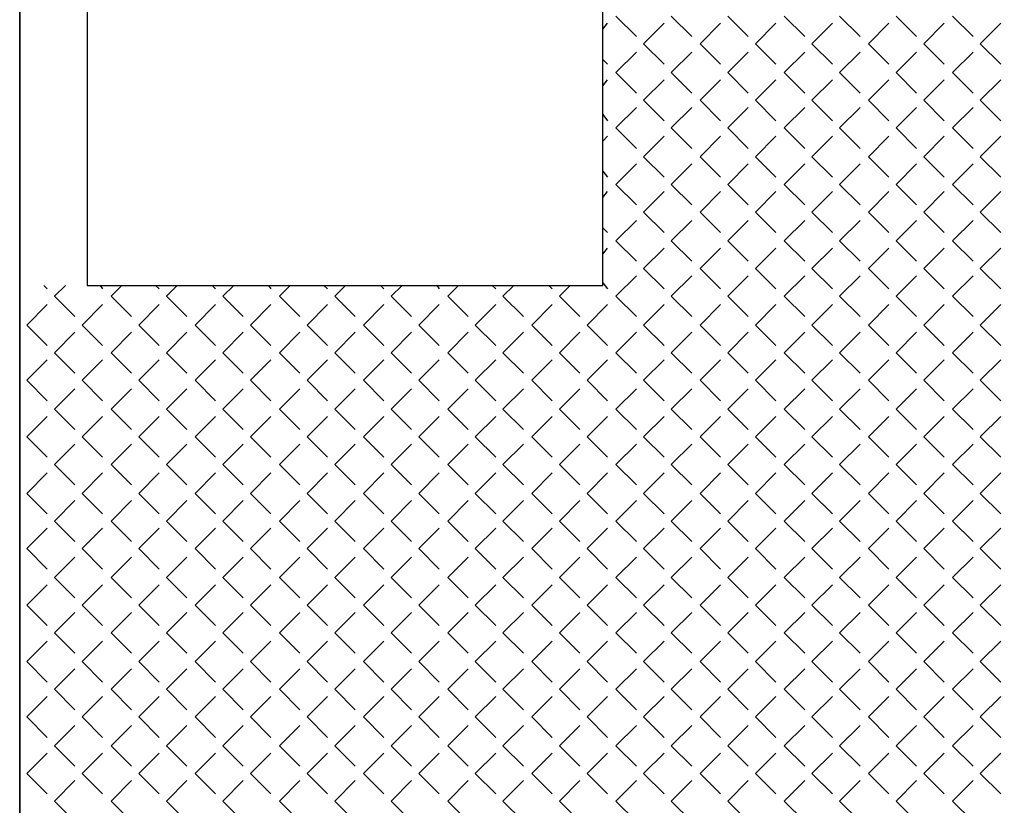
# Model space of a CAD drawing. Header units: millimetres. Extents: x -523 to 1404227, y -783705 to 1038705.
# Tile 72 of 256: x 94434 to 97901, y 136197 to 138963. Entities that reach past the tile are written whole.
import ezdxf

# ---------------------------------------------------------------- set-up
doc = ezdxf.new("R2010")
doc.units = ezdxf.units.MM
doc.layers.add('2. Obrys', color=7, linetype='Continuous', lineweight=30)
doc.layers.add('PDF _0', color=252, linetype='Continuous')

# ---------------------------------------------------------------- blocks, each defined once
blk = doc.blocks.new('A$C31e338d0')
at = {"layer": 'PDF _0', "color": 7, "lineweight": -3}
for points in [[(19042.8, 13081.2), (19042.8, 28961.4)], [(19042.8, 22831.2), (19042.8, 13081.2), (20994.5, 13081.2), (20994.5, 12683.2), (21193.4, 12683.2), (21193.4, 10850.1), (24042.7, 10850.1)], [(21096.1, 19156.4), (21096.1, 22619.5), (25219.6, 22670.3)], [(19279.8, 20981.1), (19279.8, 19156.4), (21096.1, 19156.4)]]:
    blk.add_lwpolyline(points, dxfattribs=at)
at = {"layer": 'PDF _0', "lineweight": -3}
for points in [[(21096.1, 20058.2), (21113, 20079.3)], [(21142.6, 20104.7), (21214.6, 20032.8)], [(21240, 20007.4), (21312, 20079.3)], [(21337.4, 20104.7), (21409.4, 20032.8)], [(21439, 20007.4), (21511, 20079.3)], [(21536.4, 20104.7), (21608.3, 20032.8)], [(21633.7, 20007.4), (21705.7, 20079.3)], [(21735.3, 20104.7), (21807.3, 20032.8)], [(21832.7, 20007.4), (21904.7, 20079.3)], [(21930.1, 20104.7), (22002.1, 20032.8)], [(22031.7, 20007.4), (22103.7, 20079.3)], [(22129.1, 20104.7), (22201, 20032.8)], [(22226.4, 20007.4), (22298.4, 20079.3)], [(22328, 20104.7), (22400, 20032.8)], [(22425.4, 20007.4), (22497.4, 20079.3)], [(21240, 20007.4), (21312, 19935.4)], [(21439, 20007.4), (21511, 19935.4)], [(21633.7, 20007.4), (21705.7, 19935.4)], [(21832.7, 20007.4), (21904.7, 19935.4)], [(22031.7, 20007.4), (22103.7, 19935.4)], [(22226.4, 20007.4), (22298.4, 19935.4)], [(22425.4, 20007.4), (22497.4, 19935.4)], [(21142.6, 19905.8), (21214.6, 19977.7)], [(21337.4, 19905.8), (21409.4, 19977.7)], [(21536.4, 19905.8), (21608.3, 19977.7)], [(21735.3, 19905.8), (21807.3, 19977.7)], [(21930.1, 19905.8), (22002.1, 19977.7)], [(22129.1, 19905.8), (22201, 19977.7)], [(22328, 19905.8), (22400, 19977.7)], [(21096.1, 19952.3), (21113, 19935.4)], [(21142.6, 19905.8), (21214.6, 19833.8)], [(21337.4, 19905.8), (21409.4, 19833.8)], [(21536.4, 19905.8), (21608.3, 19833.8)], [(21735.3, 19905.8), (21807.3, 19833.8)], [(21930.1, 19905.8), (22002.1, 19833.8)], [(22129.1, 19905.8), (22201, 19833.8)], [(22328, 19905.8), (22400, 19833.8)], [(21096.1, 19859.2), (21113, 19880.4)], [(21240, 19808.4), (21312, 19880.4)], [(21439, 19808.4), (21511, 19880.4)], [(21633.7, 19808.4), (21705.7, 19880.4)], [(21832.7, 19808.4), (21904.7, 19880.4)], [(22031.7, 19808.4), (22103.7, 19880.4)], [(22226.4, 19808.4), (22298.4, 19880.4)], [(22425.4, 19808.4), (22497.4, 19880.4)], [(21240, 19808.4), (21312, 19736.4)], [(21439, 19808.4), (21511, 19736.4)], [(21633.7, 19808.4), (21705.7, 19736.4)], [(21832.7, 19808.4), (21904.7, 19736.4)], [(22031.7, 19808.4), (22103.7, 19736.4)], [(22226.4, 19808.4), (22298.4, 19736.4)], [(22425.4, 19808.4), (22497.4, 19736.4)], [(21142.6, 19711), (21214.6, 19783)], [(21337.4, 19711), (21409.4, 19783)], [(21536.4, 19711), (21608.3, 19783)], [(21735.3, 19711), (21807.3, 19783)], [(21930.1, 19711), (22002.1, 19783)], [(22129.1, 19711), (22201, 19783)], [(22328, 19711), (22400, 19783)], [(21096.1, 19757.6), (21113, 19736.4)], [(21142.6, 19711), (21214.6, 19639)], [(21337.4, 19711), (21409.4, 19639)], [(21536.4, 19711), (21608.3, 19639)], [(21735.3, 19711), (21807.3, 19639)], [(21930.1, 19711), (22002.1, 19639)], [(22129.1, 19711), (22201, 19639)], [(22328, 19711), (22400, 19639)], [(21096.1, 19664.4), (21113, 19681.4)], [(21240, 19609.4), (21312, 19681.4)], [(21439, 19609.4), (21511, 19681.4)], [(21633.7, 19609.4), (21705.7, 19681.4)], [(21832.7, 19609.4), (21904.7, 19681.4)], [(22031.7, 19609.4), (22103.7, 19681.4)], [(22226.4, 19609.4), (22298.4, 19681.4)], [(22425.4, 19609.4), (22497.4, 19681.4)], [(21240, 19609.4), (21312, 19537.4)], [(21439, 19609.4), (21511, 19537.4)], [(21633.7, 19609.4), (21705.7, 19537.4)], [(21832.7, 19609.4), (21904.7, 19537.4)], [(22031.7, 19609.4), (22103.7, 19537.4)], [(22226.4, 19609.4), (22298.4, 19537.4)], [(22425.4, 19609.4), (22497.4, 19537.4)], [(21096.1, 19558.6), (21113, 19537.4)], [(21142.6, 19512), (21214.6, 19584)], [(21337.4, 19512), (21409.4, 19584)], [(21536.4, 19512), (21608.3, 19584)], [(21735.3, 19512), (21807.3, 19584)], [(21930.1, 19512), (22002.1, 19584)], [(22129.1, 19512), (22201, 19584)], [(22328, 19512), (22400, 19584)], [(21096.1, 19465.5), (21113, 19486.6)], [(21142.6, 19512), (21214.6, 19440.1)], [(21240, 19414.7), (21312, 19486.6)], [(21337.4, 19512), (21409.4, 19440.1)], [(21439, 19414.7), (21511, 19486.6)], [(21536.4, 19512), (21608.3, 19440.1)], [(21633.7, 19414.7), (21705.7, 19486.6)], [(21735.3, 19512), (21807.3, 19440.1)], [(21832.7, 19414.7), (21904.7, 19486.6)], [(21930.1, 19512), (22002.1, 19440.1)], [(22031.7, 19414.7), (22103.7, 19486.6)], [(22129.1, 19512), (22201, 19440.1)], [(22226.4, 19414.7), (22298.4, 19486.6)], [(22328, 19512), (22400, 19440.1)], [(22425.4, 19414.7), (22497.4, 19486.6)], [(21142.6, 19313.1), (21214.6, 19385)], [(21240, 19414.7), (21312, 19342.7)], [(21337.4, 19313.1), (21409.4, 19385)], [(21439, 19414.7), (21511, 19342.7)], [(21536.4, 19313.1), (21608.3, 19385)], [(21633.7, 19414.7), (21705.7, 19342.7)], [(21735.3, 19313.1), (21807.3, 19385)], [(21832.7, 19414.7), (21904.7, 19342.7)], [(21930.1, 19313.1), (22002.1, 19385)], [(22031.7, 19414.7), (22103.7, 19342.7)], [(22129.1, 19313.1), (22201, 19385)], [(22226.4, 19414.7), (22298.4, 19342.7)], [(22328, 19313.1), (22400, 19385)], [(22425.4, 19414.7), (22497.4, 19342.7)], [(21096.1, 19359.6), (21113, 19342.7)], [(21142.6, 19313.1), (21214.6, 19241.1)], [(21337.4, 19313.1), (21409.4, 19241.1)], [(21536.4, 19313.1), (21608.3, 19241.1)], [(21735.3, 19313.1), (21807.3, 19241.1)], [(21930.1, 19313.1), (22002.1, 19241.1)], [(22129.1, 19313.1), (22201, 19241.1)], [(22328, 19313.1), (22400, 19241.1)], [(21096.1, 19266.5), (21113, 19287.6)], [(21240, 19215.7), (21312, 19287.6)], [(21439, 19215.7), (21511, 19287.6)], [(21633.7, 19215.7), (21705.7, 19287.6)], [(21832.7, 19215.7), (21904.7, 19287.6)], [(22031.7, 19215.7), (22103.7, 19287.6)], [(22226.4, 19215.7), (22298.4, 19287.6)], [(22425.4, 19215.7), (22497.4, 19287.6)], [(21240, 19215.7), (21312, 19143.7)], [(21439, 19215.7), (21511, 19143.7)], [(21633.7, 19215.7), (21705.7, 19143.7)], [(21832.7, 19215.7), (21904.7, 19143.7)], [(22031.7, 19215.7), (22103.7, 19143.7)], [(22226.4, 19215.7), (22298.4, 19143.7)], [(22425.4, 19215.7), (22497.4, 19143.7)], [(21142.6, 19118.3), (21214.6, 19190.3)], [(21337.4, 19118.3), (21409.4, 19190.3)], [(21536.4, 19118.3), (21608.3, 19190.3)], [(21735.3, 19118.3), (21807.3, 19190.3)], [(21930.1, 19118.3), (22002.1, 19190.3)], [(22129.1, 19118.3), (22201, 19190.3)], [(22328, 19118.3), (22400, 19190.3)], [(19127.4, 19156.4), (19140.1, 19143.7)], [(19165.5, 19118.3), (19203.6, 19156.4)], [(19326.4, 19156.4), (19334.9, 19143.7)], [(19364.5, 19118.3), (19402.6, 19156.4)], [(19521.2, 19156.4), (19533.9, 19143.7)], [(19559.3, 19118.3), (19597.4, 19156.4)], [(19720.1, 19156.4), (19732.8, 19143.7)], [(19758.2, 19118.3), (19796.3, 19156.4)], [(19919.1, 19156.4), (19927.6, 19143.7)], [(19957.2, 19118.3), (19995.3, 19156.4)], [(20113.9, 19156.4), (20126.6, 19143.7)], [(20152, 19118.3), (20190.1, 19156.4)], [(20312.8, 19156.4), (20325.6, 19143.7)], [(20351, 19118.3), (20389.1, 19156.4)], [(20511.8, 19156.4), (20520.3, 19143.7)], [(20549.9, 19118.3), (20588, 19156.4)], [(20706.6, 19156.4), (20719.3, 19143.7)], [(20744.7, 19118.3), (20782.8, 19156.4)], [(20905.6, 19156.4), (20918.3, 19143.7)], [(20943.7, 19118.3), (20981.8, 19156.4)], [(21096.1, 19164.9), (21113, 19143.7)], [(19165.5, 19118.3), (19237.5, 19046.3)], [(19364.5, 19118.3), (19436.5, 19046.3)], [(19559.3, 19118.3), (19631.2, 19046.3)], [(19758.2, 19118.3), (19830.2, 19046.3)], [(19957.2, 19118.3), (20029.2, 19046.3)], [(20152, 19118.3), (20223.9, 19046.3)], [(20351, 19118.3), (20422.9, 19046.3)], [(20549.9, 19118.3), (20621.9, 19046.3)], [(20744.7, 19118.3), (20816.6, 19046.3)], [(20943.7, 19118.3), (21015.6, 19046.3)], [(21142.6, 19118.3), (21214.6, 19046.3)], [(21337.4, 19118.3), (21409.4, 19046.3)], [(21536.4, 19118.3), (21608.3, 19046.3)], [(21735.3, 19118.3), (21807.3, 19046.3)], [(21930.1, 19118.3), (22002.1, 19046.3)], [(22129.1, 19118.3), (22201, 19046.3)], [(22328, 19118.3), (22400, 19046.3)], [(19068.2, 19016.7), (19140.1, 19088.7)], [(19262.9, 19016.7), (19334.9, 19088.7)], [(19461.9, 19016.7), (19533.9, 19088.7)], [(19660.9, 19016.7), (19732.8, 19088.7)], [(19855.6, 19016.7), (19927.6, 19088.7)], [(20054.6, 19016.7), (20126.6, 19088.7)], [(20253.6, 19016.7), (20325.6, 19088.7)], [(20448.3, 19016.7), (20520.3, 19088.7)], [(20647.3, 19016.7), (20719.3, 19088.7)], [(20846.3, 19016.7), (20918.3, 19088.7)], [(21041, 19016.7), (21113, 19088.7)], [(21240, 19016.7), (21312, 19088.7)], [(21439, 19016.7), (21511, 19088.7)], [(21633.7, 19016.7), (21705.7, 19088.7)], [(21832.7, 19016.7), (21904.7, 19088.7)], [(22031.7, 19016.7), (22103.7, 19088.7)], [(22226.4, 19016.7), (22298.4, 19088.7)], [(22425.4, 19016.7), (22497.4, 19088.7)], [(19068.2, 19016.7), (19140.1, 18944.7)], [(19262.9, 19016.7), (19334.9, 18944.7)], [(19461.9, 19016.7), (19533.9, 18944.7)], [(19660.9, 19016.7), (19732.8, 18944.7)], [(19855.6, 19016.7), (19927.6, 18944.7)], [(20054.6, 19016.7), (20126.6, 18944.7)], [(20253.6, 19016.7), (20325.6, 18944.7)], [(20448.3, 19016.7), (20520.3, 18944.7)], [(20647.3, 19016.7), (20719.3, 18944.7)], [(20846.3, 19016.7), (20918.3, 18944.7)], [(21041, 19016.7), (21113, 18944.7)], [(21240, 19016.7), (21312, 18944.7)], [(21439, 19016.7), (21511, 18944.7)], [(21633.7, 19016.7), (21705.7, 18944.7)], [(21832.7, 19016.7), (21904.7, 18944.7)], [(22031.7, 19016.7), (22103.7, 18944.7)], [(22226.4, 19016.7), (22298.4, 18944.7)], [(22425.4, 19016.7), (22497.4, 18944.7)], [(19165.5, 18919.3), (19237.5, 18991.3)], [(19364.5, 18919.3), (19436.5, 18991.3)], [(19559.3, 18919.3), (19631.2, 18991.3)], [(19758.2, 18919.3), (19830.2, 18991.3)], [(19957.2, 18919.3), (20029.2, 18991.3)], [(20152, 18919.3), (20223.9, 18991.3)], [(20351, 18919.3), (20422.9, 18991.3)], [(20549.9, 18919.3), (20621.9, 18991.3)], [(20744.7, 18919.3), (20816.6, 18991.3)], [(20943.7, 18919.3), (21015.6, 18991.3)], [(21142.6, 18919.3), (21214.6, 18991.3)], [(21337.4, 18919.3), (21409.4, 18991.3)], [(21536.4, 18919.3), (21608.3, 18991.3)], [(21735.3, 18919.3), (21807.3, 18991.3)], [(21930.1, 18919.3), (22002.1, 18991.3)], [(22129.1, 18919.3), (22201, 18991.3)], [(22328, 18919.3), (22400, 18991.3)], [(19165.5, 18919.3), (19237.5, 18847.4)], [(19364.5, 18919.3), (19436.5, 18847.4)], [(19559.3, 18919.3), (19631.2, 18847.4)], [(19758.2, 18919.3), (19830.2, 18847.4)], [(19957.2, 18919.3), (20029.2, 18847.4)], [(20152, 18919.3), (20223.9, 18847.4)], [(20351, 18919.3), (20422.9, 18847.4)], [(20549.9, 18919.3), (20621.9, 18847.4)], [(20744.7, 18919.3), (20816.6, 18847.4)], [(20943.7, 18919.3), (21015.6, 18847.4)], [(21142.6, 18919.3), (21214.6, 18847.4)], [(21337.4, 18919.3), (21409.4, 18847.4)], [(21536.4, 18919.3), (21608.3, 18847.4)], [(21735.3, 18919.3), (21807.3, 18847.4)], [(21930.1, 18919.3), (22002.1, 18847.4)], [(22129.1, 18919.3), (22201, 18847.4)], [(22328, 18919.3), (22400, 18847.4)], [(19068.2, 18822), (19140.1, 18893.9)], [(19262.9, 18822), (19334.9, 18893.9)], [(19461.9, 18822), (19533.9, 18893.9)], [(19660.9, 18822), (19732.8, 18893.9)], [(19855.6, 18822), (19927.6, 18893.9)], [(20054.6, 18822), (20126.6, 18893.9)], [(20253.6, 18822), (20325.6, 18893.9)], [(20448.3, 18822), (20520.3, 18893.9)], [(20647.3, 18822), (20719.3, 18893.9)], [(20846.3, 18822), (20918.3, 18893.9)], [(21041, 18822), (21113, 18893.9)], [(21240, 18822), (21312, 18893.9)], [(21439, 18822), (21511, 18893.9)], [(21633.7, 18822), (21705.7, 18893.9)], [(21832.7, 18822), (21904.7, 18893.9)], [(22031.7, 18822), (22103.7, 18893.9)], [(22226.4, 18822), (22298.4, 18893.9)], [(22425.4, 18822), (22497.4, 18893.9)], [(19068.2, 18822), (19140.1, 18750)], [(19262.9, 18822), (19334.9, 18750)], [(19461.9, 18822), (19533.9, 18750)], [(19660.9, 18822), (19732.8, 18750)], [(19855.6, 18822), (19927.6, 18750)], [(20054.6, 18822), (20126.6, 18750)], [(20253.6, 18822), (20325.6, 18750)], [(20448.3, 18822), (20520.3, 18750)], [(20647.3, 18822), (20719.3, 18750)], [(20846.3, 18822), (20918.3, 18750)], [(21041, 18822), (21113, 18750)], [(21240, 18822), (21312, 18750)], [(21439, 18822), (21511, 18750)], [(21633.7, 18822), (21705.7, 18750)], [(21832.7, 18822), (21904.7, 18750)], [(22031.7, 18822), (22103.7, 18750)], [(22226.4, 18822), (22298.4, 18750)], [(22425.4, 18822), (22497.4, 18750)], [(19165.5, 18720.3), (19237.5, 18792.3)], [(19364.5, 18720.3), (19436.5, 18792.3)], [(19559.3, 18720.3), (19631.2, 18792.3)], [(19758.2, 18720.3), (19830.2, 18792.3)], [(19957.2, 18720.3), (20029.2, 18792.3)], [(20152, 18720.3), (20223.9, 18792.3)], [(20351, 18720.3), (20422.9, 18792.3)], [(20549.9, 18720.3), (20621.9, 18792.3)], [(20744.7, 18720.3), (20816.6, 18792.3)], [(20943.7, 18720.3), (21015.6, 18792.3)], [(21142.6, 18720.3), (21214.6, 18792.3)], [(21337.4, 18720.3), (21409.4, 18792.3)], [(21536.4, 18720.3), (21608.3, 18792.3)], [(21735.3, 18720.3), (21807.3, 18792.3)], [(21930.1, 18720.3), (22002.1, 18792.3)], [(22129.1, 18720.3), (22201, 18792.3)], [(22328, 18720.3), (22400, 18792.3)], [(19068.2, 18623), (19140.1, 18694.9)], [(19165.5, 18720.3), (19237.5, 18648.4)], [(19262.9, 18623), (19334.9, 18694.9)], [(19364.5, 18720.3), (19436.5, 18648.4)], [(19461.9, 18623), (19533.9, 18694.9)], [(19559.3, 18720.3), (19631.2, 18648.4)], [(19660.9, 18623), (19732.8, 18694.9)], [(19758.2, 18720.3), (19830.2, 18648.4)], [(19855.6, 18623), (19927.6, 18694.9)], [(19957.2, 18720.3), (20029.2, 18648.4)], [(20054.6, 18623), (20126.6, 18694.9)], [(20152, 18720.3), (20223.9, 18648.4)], [(20253.6, 18623), (20325.6, 18694.9)], [(20351, 18720.3), (20422.9, 18648.4)], [(20448.3, 18623), (20520.3, 18694.9)], [(20549.9, 18720.3), (20621.9, 18648.4)], [(20647.3, 18623), (20719.3, 18694.9)], [(20744.7, 18720.3), (20816.6, 18648.4)], [(20846.3, 18623), (20918.3, 18694.9)], [(20943.7, 18720.3), (21015.6, 18648.4)], [(21041, 18623), (21113, 18694.9)], [(21142.6, 18720.3), (21214.6, 18648.4)], [(21240, 18623), (21312, 18694.9)], [(21337.4, 18720.3), (21409.4, 18648.4)], [(21439, 18623), (21511, 18694.9)], [(21536.4, 18720.3), (21608.3, 18648.4)], [(21633.7, 18623), (21705.7, 18694.9)], [(21735.3, 18720.3), (21807.3, 18648.4)], [(21832.7, 18623), (21904.7, 18694.9)], [(21930.1, 18720.3), (22002.1, 18648.4)], [(22031.7, 18623), (22103.7, 18694.9)], [(22129.1, 18720.3), (22201, 18648.4)], [(22226.4, 18623), (22298.4, 18694.9)], [(22328, 18720.3), (22400, 18648.4)], [(22425.4, 18623), (22497.4, 18694.9)], [(19068.2, 18623), (19140.1, 18551)], [(19262.9, 18623), (19334.9, 18551)], [(19461.9, 18623), (19533.9, 18551)], [(19660.9, 18623), (19732.8, 18551)], [(19855.6, 18623), (19927.6, 18551)], [(20054.6, 18623), (20126.6, 18551)], [(20253.6, 18623), (20325.6, 18551)], [(20448.3, 18623), (20520.3, 18551)], [(20647.3, 18623), (20719.3, 18551)], [(20846.3, 18623), (20918.3, 18551)], [(21041, 18623), (21113, 18551)], [(21240, 18623), (21312, 18551)], [(21439, 18623), (21511, 18551)], [(21633.7, 18623), (21705.7, 18551)], [(21832.7, 18623), (21904.7, 18551)], [(22031.7, 18623), (22103.7, 18551)], [(22226.4, 18623), (22298.4, 18551)], [(22425.4, 18623), (22497.4, 18551)], [(19165.5, 18525.6), (19237.5, 18597.6)], [(19364.5, 18525.6), (19436.5, 18597.6)], [(19559.3, 18525.6), (19631.2, 18597.6)], [(19758.2, 18525.6), (19830.2, 18597.6)], [(19957.2, 18525.6), (20029.2, 18597.6)], [(20152, 18525.6), (20223.9, 18597.6)], [(20351, 18525.6), (20422.9, 18597.6)], [(20549.9, 18525.6), (20621.9, 18597.6)], [(20744.7, 18525.6), (20816.6, 18597.6)], [(20943.7, 18525.6), (21015.6, 18597.6)], [(21142.6, 18525.6), (21214.6, 18597.6)], [(21337.4, 18525.6), (21409.4, 18597.6)], [(21536.4, 18525.6), (21608.3, 18597.6)], [(21735.3, 18525.6), (21807.3, 18597.6)], [(21930.1, 18525.6), (22002.1, 18597.6)], [(22129.1, 18525.6), (22201, 18597.6)], [(22328, 18525.6), (22400, 18597.6)], [(19165.5, 18525.6), (19237.5, 18453.6)], [(19364.5, 18525.6), (19436.5, 18453.6)], [(19559.3, 18525.6), (19631.2, 18453.6)], [(19758.2, 18525.6), (19830.2, 18453.6)], [(19957.2, 18525.6), (20029.2, 18453.6)], [(20152, 18525.6), (20223.9, 18453.6)], [(20351, 18525.6), (20422.9, 18453.6)], [(20549.9, 18525.6), (20621.9, 18453.6)], [(20744.7, 18525.6), (20816.6, 18453.6)], [(20943.7, 18525.6), (21015.6, 18453.6)], [(21142.6, 18525.6), (21214.6, 18453.6)], [(21337.4, 18525.6), (21409.4, 18453.6)], [(21536.4, 18525.6), (21608.3, 18453.6)], [(21735.3, 18525.6), (21807.3, 18453.6)], [(21930.1, 18525.6), (22002.1, 18453.6)], [(22129.1, 18525.6), (22201, 18453.6)], [(22328, 18525.6), (22400, 18453.6)], [(19068.2, 18424), (19140.1, 18496)], [(19262.9, 18424), (19334.9, 18496)], [(19461.9, 18424), (19533.9, 18496)], [(19660.9, 18424), (19732.8, 18496)], [(19855.6, 18424), (19927.6, 18496)], [(20054.6, 18424), (20126.6, 18496)], [(20253.6, 18424), (20325.6, 18496)], [(20448.3, 18424), (20520.3, 18496)], [(20647.3, 18424), (20719.3, 18496)], [(20846.3, 18424), (20918.3, 18496)], [(21041, 18424), (21113, 18496)], [(21240, 18424), (21312, 18496)], [(21439, 18424), (21511, 18496)], [(21633.7, 18424), (21705.7, 18496)], [(21832.7, 18424), (21904.7, 18496)], [(22031.7, 18424), (22103.7, 18496)], [(22226.4, 18424), (22298.4, 18496)], [(22425.4, 18424), (22497.4, 18496)], [(19068.2, 18424), (19140.1, 18352)], [(19262.9, 18424), (19334.9, 18352)], [(19461.9, 18424), (19533.9, 18352)], [(19660.9, 18424), (19732.8, 18352)], [(19855.6, 18424), (19927.6, 18352)], [(20054.6, 18424), (20126.6, 18352)], [(20253.6, 18424), (20325.6, 18352)], [(20448.3, 18424), (20520.3, 18352)], [(20647.3, 18424), (20719.3, 18352)], [(20846.3, 18424), (20918.3, 18352)], [(21041, 18424), (21113, 18352)], [(21240, 18424), (21312, 18352)], [(21439, 18424), (21511, 18352)], [(21633.7, 18424), (21705.7, 18352)], [(21832.7, 18424), (21904.7, 18352)], [(22031.7, 18424), (22103.7, 18352)], [(22226.4, 18424), (22298.4, 18352)], [(22425.4, 18424), (22497.4, 18352)], [(19165.5, 18326.6), (19237.5, 18398.6)], [(19364.5, 18326.6), (19436.5, 18398.6)], [(19559.3, 18326.6), (19631.2, 18398.6)], [(19758.2, 18326.6), (19830.2, 18398.6)], [(19957.2, 18326.6), (20029.2, 18398.6)], [(20152, 18326.6), (20223.9, 18398.6)], [(20351, 18326.6), (20422.9, 18398.6)], [(20549.9, 18326.6), (20621.9, 18398.6)], [(20744.7, 18326.6), (20816.6, 18398.6)], [(20943.7, 18326.6), (21015.6, 18398.6)], [(21142.6, 18326.6), (21214.6, 18398.6)], [(21337.4, 18326.6), (21409.4, 18398.6)], [(21536.4, 18326.6), (21608.3, 18398.6)], [(21735.3, 18326.6), (21807.3, 18398.6)], [(21930.1, 18326.6), (22002.1, 18398.6)], [(22129.1, 18326.6), (22201, 18398.6)], [(22328, 18326.6), (22400, 18398.6)], [(19165.5, 18326.6), (19237.5, 18254.6)], [(19364.5, 18326.6), (19436.5, 18254.6)], [(19559.3, 18326.6), (19631.2, 18254.6)], [(19758.2, 18326.6), (19830.2, 18254.6)], [(19957.2, 18326.6), (20029.2, 18254.6)], [(20152, 18326.6), (20223.9, 18254.6)], [(20351, 18326.6), (20422.9, 18254.6)], [(20549.9, 18326.6), (20621.9, 18254.6)], [(20744.7, 18326.6), (20816.6, 18254.6)], [(20943.7, 18326.6), (21015.6, 18254.6)], [(21142.6, 18326.6), (21214.6, 18254.6)], [(21337.4, 18326.6), (21409.4, 18254.6)], [(21536.4, 18326.6), (21608.3, 18254.6)], [(21735.3, 18326.6), (21807.3, 18254.6)], [(21930.1, 18326.6), (22002.1, 18254.6)], [(22129.1, 18326.6), (22201, 18254.6)], [(22328, 18326.6), (22400, 18254.6)], [(19068.2, 18229.2), (19140.1, 18301.2)], [(19262.9, 18229.2), (19334.9, 18301.2)], [(19461.9, 18229.2), (19533.9, 18301.2)], [(19660.9, 18229.2), (19732.8, 18301.2)], [(19855.6, 18229.2), (19927.6, 18301.2)], [(20054.6, 18229.2), (20126.6, 18301.2)], [(20253.6, 18229.2), (20325.6, 18301.2)], [(20448.3, 18229.2), (20520.3, 18301.2)], [(20647.3, 18229.2), (20719.3, 18301.2)], [(20846.3, 18229.2), (20918.3, 18301.2)], [(21041, 18229.2), (21113, 18301.2)], [(21240, 18229.2), (21312, 18301.2)], [(21439, 18229.2), (21511, 18301.2)], [(21633.7, 18229.2), (21705.7, 18301.2)], [(21832.7, 18229.2), (21904.7, 18301.2)], [(22031.7, 18229.2), (22103.7, 18301.2)], [(22226.4, 18229.2), (22298.4, 18301.2)], [(22425.4, 18229.2), (22497.4, 18301.2)], [(19068.2, 18229.2), (19140.1, 18157.3)], [(19262.9, 18229.2), (19334.9, 18157.3)], [(19461.9, 18229.2), (19533.9, 18157.3)], [(19660.9, 18229.2), (19732.8, 18157.3)], [(19855.6, 18229.2), (19927.6, 18157.3)], [(20054.6, 18229.2), (20126.6, 18157.3)], [(20253.6, 18229.2), (20325.6, 18157.3)], [(20448.3, 18229.2), (20520.3, 18157.3)], [(20647.3, 18229.2), (20719.3, 18157.3)], [(20846.3, 18229.2), (20918.3, 18157.3)], [(21041, 18229.2), (21113, 18157.3)], [(21240, 18229.2), (21312, 18157.3)], [(21439, 18229.2), (21511, 18157.3)], [(21633.7, 18229.2), (21705.7, 18157.3)], [(21832.7, 18229.2), (21904.7, 18157.3)], [(22031.7, 18229.2), (22103.7, 18157.3)], [(22226.4, 18229.2), (22298.4, 18157.3)], [(22425.4, 18229.2), (22497.4, 18157.3)], [(19165.5, 18127.6), (19237.5, 18199.6)], [(19364.5, 18127.6), (19436.5, 18199.6)], [(19559.3, 18127.6), (19631.2, 18199.6)], [(19758.2, 18127.6), (19830.2, 18199.6)], [(19957.2, 18127.6), (20029.2, 18199.6)], [(20152, 18127.6), (20223.9, 18199.6)], [(20351, 18127.6), (20422.9, 18199.6)], [(20549.9, 18127.6), (20621.9, 18199.6)], [(20744.7, 18127.6), (20816.6, 18199.6)], [(20943.7, 18127.6), (21015.6, 18199.6)], [(21142.6, 18127.6), (21214.6, 18199.6)], [(21337.4, 18127.6), (21409.4, 18199.6)], [(21536.4, 18127.6), (21608.3, 18199.6)], [(21735.3, 18127.6), (21807.3, 18199.6)], [(21930.1, 18127.6), (22002.1, 18199.6)], [(22129.1, 18127.6), (22201, 18199.6)], [(22328, 18127.6), (22400, 18199.6)], [(19068.2, 18030.3), (19140.1, 18102.2)], [(19165.5, 18127.6), (19237.5, 18055.7)], [(19262.9, 18030.3), (19334.9, 18102.2)], [(19364.5, 18127.6), (19436.5, 18055.7)], [(19461.9, 18030.3), (19533.9, 18102.2)], [(19559.3, 18127.6), (19631.2, 18055.7)], [(19660.9, 18030.3), (19732.8, 18102.2)], [(19758.2, 18127.6), (19830.2, 18055.7)], [(19855.6, 18030.3), (19927.6, 18102.2)], [(19957.2, 18127.6), (20029.2, 18055.7)], [(20054.6, 18030.3), (20126.6, 18102.2)], [(20152, 18127.6), (20223.9, 18055.7)], [(20253.6, 18030.3), (20325.6, 18102.2)], [(20351, 18127.6), (20422.9, 18055.7)], [(20448.3, 18030.3), (20520.3, 18102.2)], [(20549.9, 18127.6), (20621.9, 18055.7)], [(20647.3, 18030.3), (20719.3, 18102.2)], [(20744.7, 18127.6), (20816.6, 18055.7)], [(20846.3, 18030.3), (20918.3, 18102.2)], [(20943.7, 18127.6), (21015.6, 18055.7)], [(21041, 18030.3), (21113, 18102.2)], [(21142.6, 18127.6), (21214.6, 18055.7)], [(21240, 18030.3), (21312, 18102.2)], [(21337.4, 18127.6), (21409.4, 18055.7)], [(21439, 18030.3), (21511, 18102.2)], [(21536.4, 18127.6), (21608.3, 18055.7)], [(21633.7, 18030.3), (21705.7, 18102.2)], [(21735.3, 18127.6), (21807.3, 18055.7)], [(21832.7, 18030.3), (21904.7, 18102.2)], [(21930.1, 18127.6), (22002.1, 18055.7)], [(22031.7, 18030.3), (22103.7, 18102.2)], [(22129.1, 18127.6), (22201, 18055.7)], [(22226.4, 18030.3), (22298.4, 18102.2)], [(22328, 18127.6), (22400, 18055.7)], [(22425.4, 18030.3), (22497.4, 18102.2)], [(19068.2, 18030.3), (19140.1, 17958.3)], [(19262.9, 18030.3), (19334.9, 17958.3)], [(19461.9, 18030.3), (19533.9, 17958.3)], [(19660.9, 18030.3), (19732.8, 17958.3)], [(19855.6, 18030.3), (19927.6, 17958.3)], [(20054.6, 18030.3), (20126.6, 17958.3)], [(20253.6, 18030.3), (20325.6, 17958.3)], [(20448.3, 18030.3), (20520.3, 17958.3)], [(20647.3, 18030.3), (20719.3, 17958.3)], [(20846.3, 18030.3), (20918.3, 17958.3)], [(21041, 18030.3), (21113, 17958.3)], [(21240, 18030.3), (21312, 17958.3)], [(21439, 18030.3), (21511, 17958.3)], [(21633.7, 18030.3), (21705.7, 17958.3)], [(21832.7, 18030.3), (21904.7, 17958.3)], [(22031.7, 18030.3), (22103.7, 17958.3)], [(22226.4, 18030.3), (22298.4, 17958.3)], [(22425.4, 18030.3), (22497.4, 17958.3)], [(19165.5, 17932.9), (19237.5, 18004.9)], [(19364.5, 17932.9), (19436.5, 18004.9)], [(19559.3, 17932.9), (19631.2, 18004.9)], [(19758.2, 17932.9), (19830.2, 18004.9)], [(19957.2, 17932.9), (20029.2, 18004.9)], [(20152, 17932.9), (20223.9, 18004.9)], [(20351, 17932.9), (20422.9, 18004.9)], [(20549.9, 17932.9), (20621.9, 18004.9)], [(20744.7, 17932.9), (20816.6, 18004.9)], [(20943.7, 17932.9), (21015.6, 18004.9)], [(21142.6, 17932.9), (21214.6, 18004.9)], [(21337.4, 17932.9), (21409.4, 18004.9)], [(21536.4, 17932.9), (21608.3, 18004.9)], [(21735.3, 17932.9), (21807.3, 18004.9)], [(21930.1, 17932.9), (22002.1, 18004.9)], [(22129.1, 17932.9), (22201, 18004.9)], [(22328, 17932.9), (22400, 18004.9)], [(19165.5, 17932.9), (19237.5, 17860.9)], [(19364.5, 17932.9), (19436.5, 17860.9)], [(19559.3, 17932.9), (19631.2, 17860.9)], [(19758.2, 17932.9), (19830.2, 17860.9)], [(19957.2, 17932.9), (20029.2, 17860.9)], [(20152, 17932.9), (20223.9, 17860.9)], [(20351, 17932.9), (20422.9, 17860.9)], [(20549.9, 17932.9), (20621.9, 17860.9)], [(20744.7, 17932.9), (20816.6, 17860.9)], [(20943.7, 17932.9), (21015.6, 17860.9)], [(21142.6, 17932.9), (21214.6, 17860.9)], [(21337.4, 17932.9), (21409.4, 17860.9)], [(21536.4, 17932.9), (21608.3, 17860.9)], [(21735.3, 17932.9), (21807.3, 17860.9)], [(21930.1, 17932.9), (22002.1, 17860.9)], [(22129.1, 17932.9), (22201, 17860.9)], [(22328, 17932.9), (22400, 17860.9)], [(19068.2, 17831.3), (19140.1, 17903.3)], [(19262.9, 17831.3), (19334.9, 17903.3)], [(19461.9, 17831.3), (19533.9, 17903.3)], [(19660.9, 17831.3), (19732.8, 17903.3)], [(19855.6, 17831.3), (19927.6, 17903.3)], [(20054.6, 17831.3), (20126.6, 17903.3)], [(20253.6, 17831.3), (20325.6, 17903.3)], [(20448.3, 17831.3), (20520.3, 17903.3)], [(20647.3, 17831.3), (20719.3, 17903.3)], [(20846.3, 17831.3), (20918.3, 17903.3)], [(21041, 17831.3), (21113, 17903.3)], [(21240, 17831.3), (21312, 17903.3)], [(21439, 17831.3), (21511, 17903.3)], [(21633.7, 17831.3), (21705.7, 17903.3)], [(21832.7, 17831.3), (21904.7, 17903.3)], [(22031.7, 17831.3), (22103.7, 17903.3)], [(22226.4, 17831.3), (22298.4, 17903.3)], [(22425.4, 17831.3), (22497.4, 17903.3)], [(19068.2, 17831.3), (19140.1, 17759.3)], [(19262.9, 17831.3), (19334.9, 17759.3)], [(19461.9, 17831.3), (19533.9, 17759.3)], [(19660.9, 17831.3), (19732.8, 17759.3)], [(19855.6, 17831.3), (19927.6, 17759.3)], [(20054.6, 17831.3), (20126.6, 17759.3)], [(20253.6, 17831.3), (20325.6, 17759.3)], [(20448.3, 17831.3), (20520.3, 17759.3)], [(20647.3, 17831.3), (20719.3, 17759.3)], [(20846.3, 17831.3), (20918.3, 17759.3)], [(21041, 17831.3), (21113, 17759.3)], [(21240, 17831.3), (21312, 17759.3)], [(21439, 17831.3), (21511, 17759.3)], [(21633.7, 17831.3), (21705.7, 17759.3)], [(21832.7, 17831.3), (21904.7, 17759.3)], [(22031.7, 17831.3), (22103.7, 17759.3)], [(22226.4, 17831.3), (22298.4, 17759.3)], [(22425.4, 17831.3), (22497.4, 17759.3)], [(19165.5, 17733.9), (19237.5, 17805.9)], [(19364.5, 17733.9), (19436.5, 17805.9)], [(19559.3, 17733.9), (19631.2, 17805.9)], [(19758.2, 17733.9), (19830.2, 17805.9)], [(19957.2, 17733.9), (20029.2, 17805.9)], [(20152, 17733.9), (20223.9, 17805.9)], [(20351, 17733.9), (20422.9, 17805.9)], [(20549.9, 17733.9), (20621.9, 17805.9)], [(20744.7, 17733.9), (20816.6, 17805.9)], [(20943.7, 17733.9), (21015.6, 17805.9)], [(21142.6, 17733.9), (21214.6, 17805.9)], [(21337.4, 17733.9), (21409.4, 17805.9)], [(21536.4, 17733.9), (21608.3, 17805.9)], [(21735.3, 17733.9), (21807.3, 17805.9)], [(21930.1, 17733.9), (22002.1, 17805.9)], [(22129.1, 17733.9), (22201, 17805.9)], [(22328, 17733.9), (22400, 17805.9)], [(19165.5, 17733.9), (19237.5, 17661.9)], [(19364.5, 17733.9), (19436.5, 17661.9)], [(19559.3, 17733.9), (19631.2, 17661.9)], [(19758.2, 17733.9), (19830.2, 17661.9)], [(19957.2, 17733.9), (20029.2, 17661.9)], [(20152, 17733.9), (20223.9, 17661.9)], [(20351, 17733.9), (20422.9, 17661.9)], [(20549.9, 17733.9), (20621.9, 17661.9)], [(20744.7, 17733.9), (20816.6, 17661.9)], [(20943.7, 17733.9), (21015.6, 17661.9)], [(21142.6, 17733.9), (21214.6, 17661.9)], [(21337.4, 17733.9), (21409.4, 17661.9)], [(21536.4, 17733.9), (21608.3, 17661.9)], [(21735.3, 17733.9), (21807.3, 17661.9)], [(21930.1, 17733.9), (22002.1, 17661.9)], [(22129.1, 17733.9), (22201, 17661.9)], [(22328, 17733.9), (22400, 17661.9)], [(19068.2, 17636.5), (19140.1, 17708.5)], [(19262.9, 17636.5), (19334.9, 17708.5)], [(19461.9, 17636.5), (19533.9, 17708.5)], [(19660.9, 17636.5), (19732.8, 17708.5)], [(19855.6, 17636.5), (19927.6, 17708.5)], [(20054.6, 17636.5), (20126.6, 17708.5)], [(20253.6, 17636.5), (20325.6, 17708.5)], [(20448.3, 17636.5), (20520.3, 17708.5)], [(20647.3, 17636.5), (20719.3, 17708.5)], [(20846.3, 17636.5), (20918.3, 17708.5)], [(21041, 17636.5), (21113, 17708.5)], [(21240, 17636.5), (21312, 17708.5)], [(21439, 17636.5), (21511, 17708.5)], [(21633.7, 17636.5), (21705.7, 17708.5)], [(21832.7, 17636.5), (21904.7, 17708.5)], [(22031.7, 17636.5), (22103.7, 17708.5)], [(22226.4, 17636.5), (22298.4, 17708.5)], [(22425.4, 17636.5), (22497.4, 17708.5)], [(19068.2, 17636.5), (19140.1, 17564.6)], [(19262.9, 17636.5), (19334.9, 17564.6)], [(19461.9, 17636.5), (19533.9, 17564.6)], [(19660.9, 17636.5), (19732.8, 17564.6)], [(19855.6, 17636.5), (19927.6, 17564.6)], [(20054.6, 17636.5), (20126.6, 17564.6)], [(20253.6, 17636.5), (20325.6, 17564.6)], [(20448.3, 17636.5), (20520.3, 17564.6)], [(20647.3, 17636.5), (20719.3, 17564.6)], [(20846.3, 17636.5), (20918.3, 17564.6)], [(21041, 17636.5), (21113, 17564.6)], [(21240, 17636.5), (21312, 17564.6)], [(21439, 17636.5), (21511, 17564.6)], [(21633.7, 17636.5), (21705.7, 17564.6)], [(21832.7, 17636.5), (21904.7, 17564.6)], [(22031.7, 17636.5), (22103.7, 17564.6)], [(22226.4, 17636.5), (22298.4, 17564.6)], [(22425.4, 17636.5), (22497.4, 17564.6)], [(19165.5, 17534.9), (19237.5, 17606.9)], [(19364.5, 17534.9), (19436.5, 17606.9)], [(19559.3, 17534.9), (19631.2, 17606.9)], [(19758.2, 17534.9), (19830.2, 17606.9)], [(19957.2, 17534.9), (20029.2, 17606.9)], [(20152, 17534.9), (20223.9, 17606.9)], [(20351, 17534.9), (20422.9, 17606.9)], [(20549.9, 17534.9), (20621.9, 17606.9)], [(20744.7, 17534.9), (20816.6, 17606.9)], [(20943.7, 17534.9), (21015.6, 17606.9)], [(21142.6, 17534.9), (21214.6, 17606.9)], [(21337.4, 17534.9), (21409.4, 17606.9)], [(21536.4, 17534.9), (21608.3, 17606.9)], [(21735.3, 17534.9), (21807.3, 17606.9)], [(21930.1, 17534.9), (22002.1, 17606.9)], [(22129.1, 17534.9), (22201, 17606.9)], [(22328, 17534.9), (22400, 17606.9)], [(19165.5, 17534.9), (19237.5, 17463)], [(19364.5, 17534.9), (19436.5, 17463)], [(19559.3, 17534.9), (19631.2, 17463)], [(19758.2, 17534.9), (19830.2, 17463)], [(19957.2, 17534.9), (20029.2, 17463)], [(20152, 17534.9), (20223.9, 17463)], [(20351, 17534.9), (20422.9, 17463)], [(20549.9, 17534.9), (20621.9, 17463)], [(20744.7, 17534.9), (20816.6, 17463)], [(20943.7, 17534.9), (21015.6, 17463)], [(21142.6, 17534.9), (21214.6, 17463)], [(21337.4, 17534.9), (21409.4, 17463)], [(21536.4, 17534.9), (21608.3, 17463)], [(21735.3, 17534.9), (21807.3, 17463)], [(21930.1, 17534.9), (22002.1, 17463)], [(22129.1, 17534.9), (22201, 17463)], [(22328, 17534.9), (22400, 17463)], [(19068.2, 17437.6), (19140.1, 17509.5)], [(19262.9, 17437.6), (19334.9, 17509.5)], [(19461.9, 17437.6), (19533.9, 17509.5)], [(19660.9, 17437.6), (19732.8, 17509.5)], [(19855.6, 17437.6), (19927.6, 17509.5)], [(20054.6, 17437.6), (20126.6, 17509.5)], [(20253.6, 17437.6), (20325.6, 17509.5)], [(20448.3, 17437.6), (20520.3, 17509.5)], [(20647.3, 17437.6), (20719.3, 17509.5)], [(20846.3, 17437.6), (20918.3, 17509.5)], [(21041, 17437.6), (21113, 17509.5)], [(21240, 17437.6), (21312, 17509.5)], [(21439, 17437.6), (21511, 17509.5)], [(21633.7, 17437.6), (21705.7, 17509.5)], [(21832.7, 17437.6), (21904.7, 17509.5)], [(22031.7, 17437.6), (22103.7, 17509.5)], [(22226.4, 17437.6), (22298.4, 17509.5)], [(22425.4, 17437.6), (22497.4, 17509.5)], [(19068.2, 17437.6), (19140.1, 17365.6)], [(19165.5, 17340.2), (19237.5, 17412.2)], [(19262.9, 17437.6), (19334.9, 17365.6)], [(19364.5, 17340.2), (19436.5, 17412.2)], [(19461.9, 17437.6), (19533.9, 17365.6)], [(19559.3, 17340.2), (19631.2, 17412.2)], [(19660.9, 17437.6), (19732.8, 17365.6)], [(19758.2, 17340.2), (19830.2, 17412.2)], [(19855.6, 17437.6), (19927.6, 17365.6)], [(19957.2, 17340.2), (20029.2, 17412.2)], [(20054.6, 17437.6), (20126.6, 17365.6)], [(20152, 17340.2), (20223.9, 17412.2)], [(20253.6, 17437.6), (20325.6, 17365.6)], [(20351, 17340.2), (20422.9, 17412.2)], [(20448.3, 17437.6), (20520.3, 17365.6)], [(20549.9, 17340.2), (20621.9, 17412.2)], [(20647.3, 17437.6), (20719.3, 17365.6)], [(20744.7, 17340.2), (20816.6, 17412.2)], [(20846.3, 17437.6), (20918.3, 17365.6)], [(20943.7, 17340.2), (21015.6, 17412.2)], [(21041, 17437.6), (21113, 17365.6)], [(21142.6, 17340.2), (21214.6, 17412.2)], [(21240, 17437.6), (21312, 17365.6)], [(21337.4, 17340.2), (21409.4, 17412.2)], [(21439, 17437.6), (21511, 17365.6)], [(21536.4, 17340.2), (21608.3, 17412.2)], [(21633.7, 17437.6), (21705.7, 17365.6)], [(21735.3, 17340.2), (21807.3, 17412.2)], [(21832.7, 17437.6), (21904.7, 17365.6)], [(21930.1, 17340.2), (22002.1, 17412.2)], [(22031.7, 17437.6), (22103.7, 17365.6)], [(22129.1, 17340.2), (22201, 17412.2)], [(22226.4, 17437.6), (22298.4, 17365.6)], [(22328, 17340.2), (22400, 17412.2)], [(22425.4, 17437.6), (22497.4, 17365.6)], [(19165.5, 17340.2), (19237.5, 17268.2)], [(19364.5, 17340.2), (19436.5, 17268.2)], [(19559.3, 17340.2), (19631.2, 17268.2)], [(19758.2, 17340.2), (19830.2, 17268.2)], [(19957.2, 17340.2), (20029.2, 17268.2)], [(20152, 17340.2), (20223.9, 17268.2)], [(20351, 17340.2), (20422.9, 17268.2)], [(20549.9, 17340.2), (20621.9, 17268.2)], [(20744.7, 17340.2), (20816.6, 17268.2)], [(20943.7, 17340.2), (21015.6, 17268.2)], [(21142.6, 17340.2), (21214.6, 17268.2)], [(21337.4, 17340.2), (21409.4, 17268.2)], [(21536.4, 17340.2), (21608.3, 17268.2)], [(21735.3, 17340.2), (21807.3, 17268.2)], [(21930.1, 17340.2), (22002.1, 17268.2)], [(22129.1, 17340.2), (22201, 17268.2)], [(22328, 17340.2), (22400, 17268.2)]]:
    blk.add_lwpolyline(points, dxfattribs=at)

msp = doc.modelspace()

# ---------------------------------------------------------------- block references
at = {"layer": '2. Obrys'}
msp.add_blockref('A$C31e338d0', (75390.84, 118871.37), dxfattribs=at)

doc.saveas('drawing.dxf')
